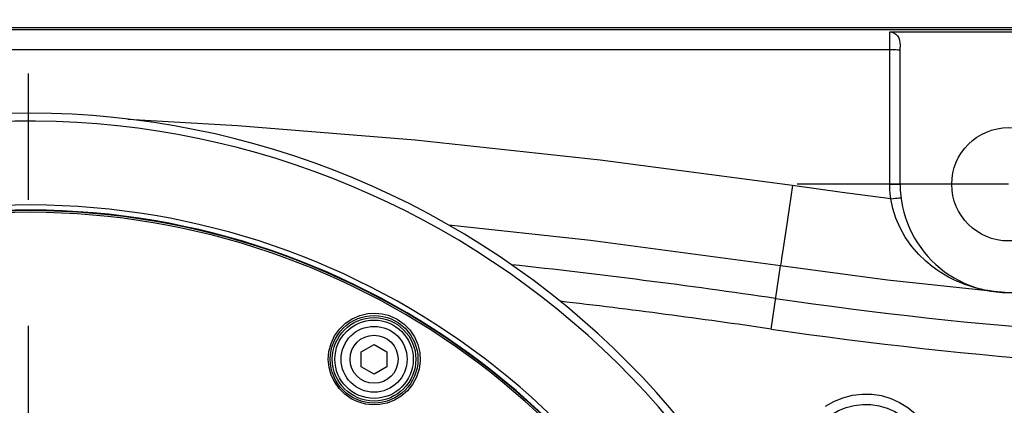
# Model space of a CAD drawing. Extents: x 0 to 594, y 0 to 420.
# Tile 49 of 71: x 305.18 to 324.27, y 346.95 to 354.43. Entities that reach past the tile are written whole.
import ezdxf

# ---------------------------------------------------------------- set-up
doc = ezdxf.new("R2010")
doc.units = 0
doc.header["$LTSCALE"] = 32.67
doc.linetypes.add('CENTER', pattern=[0.6, 0.375, -0.075, 0.075, -0.075])
doc.layers.get('0').update_dxf_attribs({"linetype": 'CONTINUOUS'})
for name, color, linetype in [('1_DESIGN', 7, 'CONTINUOUS'), ('AXIS', 7, 'CONTINUOUS'), ('DRAFT', 7, 'CONTINUOUS'), ('DRIV_DIM', 7, 'CONTINUOUS'), ('ROUND', 7, 'CONTINUOUS')]:
    doc.layers.add(name, color=color, linetype=linetype)
doc.styles.get("Standard").update_dxf_attribs({"font": 'txt', "width": 0.8})
doc.dimstyles.new('DIMSTYLE_1', dxfattribs={"dimtxt": 3.8, "dimasz": 1.8, "dimexe": 2, "dimexo": 1.5, "dimgap": 0.95, "dimtad": 1, "dimdec": 3, "dimlfac": 5, "dimtxsty": 'STANDARD', "dimblk": 'OPEN', "dimblk1": 'OPEN', "dimblk2": 'OPEN', "dimcen": 0.09, "dimazin": 2, "dimtp": 0.001, "dimtm": 0.001, "dimtfac": 1, "dimtdec": 3, "dimtofl": 0, "dimtmove": 0, "dimatfit": 3, "dimtolj": 1})

# ---------------------------------------------------------------- blocks, each defined once
blk = doc.blocks.new('_OPEN')
at = {"color": 0, "linetype": 'BYBLOCK'}
for p, q in [((0, 0), (-1, 0.342)), ((-1, -0.342), (0, 0)), ((-1, 0), (0, 0))]:
    blk.add_line(p, q, dxfattribs=at)
blk = doc.blocks.new('*D2')
at = {"layer": 'DRIV_DIM', "color": 2, "linetype": 'CONTINUOUS'}
for p, q in [((305.348, 358.525), (305.348, 393.492)), ((340.548, 351.742), (340.548, 393.492)), ((305.348, 391.492), (322.948, 391.492)), ((340.548, 391.492), (322.948, 391.492))]:
    blk.add_line(p, q, dxfattribs=at)
at = {"layer": 'DRIV_DIM', "color": 2, "linetype": 'CONTINUOUS', "xscale": 1.8, "yscale": 1.8, "zscale": 1.8, "rotation": 180}
blk.add_blockref('_OPEN', (305.348, 391.492), dxfattribs=at)
at = {"layer": 'DRIV_DIM', "color": 2, "linetype": 'CONTINUOUS', "xscale": 1.8, "yscale": 1.8, "zscale": 1.8}
blk.add_blockref('_OPEN', (340.548, 391.492), dxfattribs=at)
blk = doc.blocks.new('*D5')
at = {"layer": 'DRIV_DIM', "color": 2, "linetype": 'CONTINUOUS'}
for p, q in [((89.548, 337.737), (89.548, 403.587)), ((349.748, 344.637), (349.748, 403.587)), ((89.548, 401.587), (219.648, 401.587)), ((349.748, 401.587), (219.648, 401.587))]:
    blk.add_line(p, q, dxfattribs=at)
at = {"layer": 'DRIV_DIM', "color": 2, "linetype": 'CONTINUOUS', "xscale": 1.8, "yscale": 1.8, "zscale": 1.8, "rotation": 180}
blk.add_blockref('_OPEN', (89.548, 401.587), dxfattribs=at)
at = {"layer": 'DRIV_DIM', "color": 2, "linetype": 'CONTINUOUS', "xscale": 1.8, "yscale": 1.8, "zscale": 1.8}
blk.add_blockref('_OPEN', (349.748, 401.587), dxfattribs=at)
blk = doc.blocks.new('*D11')
at = {"layer": 'DRIV_DIM', "color": 2, "linetype": 'CONTINUOUS'}
for p, q in [((305.348, 358.525), (305.348, 383.663)), ((336.348, 351.417), (336.348, 383.663)), ((305.348, 381.663), (320.848, 381.663)), ((336.348, 381.663), (320.848, 381.663))]:
    blk.add_line(p, q, dxfattribs=at)
at = {"layer": 'DRIV_DIM', "color": 2, "linetype": 'CONTINUOUS', "xscale": 1.8, "yscale": 1.8, "zscale": 1.8, "rotation": 180}
blk.add_blockref('_OPEN', (305.348, 381.663), dxfattribs=at)
at = {"layer": 'DRIV_DIM', "color": 2, "linetype": 'CONTINUOUS', "xscale": 1.8, "yscale": 1.8, "zscale": 1.8}
blk.add_blockref('_OPEN', (336.348, 381.663), dxfattribs=at)

msp = doc.modelspace()

# ---------------------------------------------------------------- linework, layer by layer
at = {"color": 7, "linetype": 'CONTINUOUS'}
msp.add_circle((324.34808, 351.23683), 1.1, dxfattribs=at)
msp.add_arc((305.34808, 336.23683), 14.6, 15.533775, 164.096758, dxfattribs=at)
at = {"layer": '1_DESIGN', "color": 7, "linetype": 'CONTINUOUS'}
for p, q in [((311.79808, 347.98591), (312.04808, 348.13025)), ((312.04808, 348.13025), (312.29808, 347.98591)), ((311.79808, 347.69724), (311.79808, 347.98591)), ((312.29808, 347.98591), (312.29808, 347.69724)), ((312.04808, 347.5529), (311.79808, 347.69724)), ((312.29808, 347.69724), (312.04808, 347.5529))]:
    msp.add_line(p, q, dxfattribs=at)
msp.add_circle((312.04808, 347.84157), 0.76, dxfattribs=at)
at = {"layer": '1_DESIGN', "color": 9, "linetype": 'CONTINUOUS'}
for radius in [0.63885, 0.46667]:
    msp.add_circle((312.04808, 347.84157), radius, dxfattribs=at)
at = {"layer": 'AXIS', "color": 7, "linetype": 'CENTER'}
for p, q in [((305.34808, 336.23683), (305.34808, 357.02549)), ((324.34808, 351.23683), (320.24808, 351.23683))]:
    msp.add_line(p, q, dxfattribs=at)
at = {"layer": 'DRAFT', "color": 7, "linetype": 'CONTINUOUS'}
msp.add_arc((305.34808, 336.23683), 14.5, 15.657627, 163.982242, dxfattribs=at)
at = {"layer": 'ROUND', "color": 7, "linetype": 'CONTINUOUS'}
for p, q in [((336.54808, 354.27174), (294.60109, 354.27174)), ((322.04808, 354.19388), (331.94808, 354.19388)), ((322.24808, 351.23683), (322.24808, 353.89535))]:
    msp.add_line(p, q, dxfattribs=at)
at = {"layer": 'ROUND', "color": 9, "linetype": 'CONTINUOUS'}
for p, q in [((294.62877, 354.24357), (336.54808, 354.24357)), ((322.04808, 351.24032), (322.04808, 354.19388)), ((299.90358, 353.85053), (322.04808, 353.85062)), ((320.15903, 351.21165), (320.09495, 350.7764)), ((320.09495, 350.7764), (320.03584, 350.37705)), ((319.74637, 348.42793), (319.92672, 349.65677)), ((324.02177, 349.16196), (323.99156, 349.16666)), ((324.03842, 349.15949), (324.02177, 349.16196)), ((324.05427, 349.15726), (324.03842, 349.15949)), ((324.0695, 349.15522), (324.05427, 349.15726)), ((324.08444, 349.15332), (324.0695, 349.15522)), ((324.09965, 349.15149), (324.08444, 349.15332)), ((324.11605, 349.14963), (324.09965, 349.15149)), ((324.13517, 349.14762), (324.11605, 349.14963)), ((324.20184, 349.14186), (324.18723, 349.14295)), ((324.21476, 349.14097), (324.20184, 349.14186)), ((324.22733, 349.14017), (324.21476, 349.14097)), ((324.2401, 349.13943), (324.22733, 349.14017)), ((324.25333, 349.13875), (324.2401, 349.13943)), ((324.27435, 349.13781), (324.25333, 349.13875)), ((311.68507, 347.03551), (311.60608, 347.076))]:
    msp.add_line(p, q, dxfattribs=at)
at = {"layer": 'ROUND', "color": 7, "linetype": 'CONTINUOUS'}
msp.add_lwpolyline([(322.04808, 354.19388), (322.08722, 354.18946), (322.12551, 354.17596), (322.1618, 354.15275), (322.19396, 354.11955), (322.21896, 354.07825), (322.23534, 354.0326), (322.24416, 353.98502), (322.2475, 353.93853), (322.24808, 353.89535)], dxfattribs=at)
at = {"layer": 'ROUND', "color": 9, "linetype": 'CONTINUOUS'}
for points in [[(322.04808, 353.85062), (322.09259, 353.85053), (322.13486, 353.85027), (322.17278, 353.84985), (322.20445, 353.8493), (322.22828, 353.84864), (322.24307, 353.8479), (322.24808, 353.84713)], [(320.15903, 351.21165), (316.43244, 351.7083), (312.84572, 352.09162), (309.40087, 352.37304), (307.2763, 352.49559)], [(322.06578, 350.95556), (321.12054, 351.07656), (320.15903, 351.21165)], [(322.04808, 351.24032), (322.09259, 351.24024), (322.13486, 351.23998), (322.17278, 351.23956), (322.20445, 351.23901), (322.22828, 351.23835), (322.24307, 351.23761), (322.24808, 351.23683)], [(322.06578, 350.95556), (322.05595, 351.05023), (322.05005, 351.14517), (322.04808, 351.24032)], [(322.06578, 350.95556), (322.10988, 350.96098), (322.15178, 350.96595), (322.18937, 350.97022), (322.22079, 350.97359), (322.24445, 350.97588), (322.25918, 350.97698), (322.26424, 350.97683)], [(323.99156, 349.16666), (323.97265, 349.16971), (323.94889, 349.17375), (323.92137, 349.17873), (323.89033, 349.18471), (323.8558, 349.19183), (323.81772, 349.20027), (323.77594, 349.21023), (323.7301, 349.22202), (323.67967, 349.23606), (323.6242, 349.2528), (323.56412, 349.27252), (323.50023, 349.29535), (323.43194, 349.32194), (323.35788, 349.35344), (323.27674, 349.3913), (323.18734, 349.43729), (323.08957, 349.49315), (322.98402, 349.56058), (322.86994, 349.64283), (322.74589, 349.7451), (322.61215, 349.87366), (322.47422, 350.03228), (322.34747, 350.21154), (322.24477, 350.39433), (322.16413, 350.58027), (322.10446, 350.76884), (322.06578, 350.95556)], [(319.92672, 349.65677), (316.24224, 350.14782), (313.49678, 350.44123)], [(320.03584, 350.37705), (319.98627, 350.04454), (319.96631, 349.91167), (319.9501, 349.80464), (319.93795, 349.72555), (319.93011, 349.67594), (319.92672, 349.65677)], [(324.00439, 349.16466), (322.00323, 349.37963), (319.92672, 349.65677)], [(324.00439, 349.16466), (324.00863, 349.16423), (324.01286, 349.16371), (324.01707, 349.16309)], [(324.18723, 349.14295), (324.16849, 349.14449), (324.15724, 349.14549), (324.14591, 349.14656), (324.13517, 349.14762)], [(311.60608, 347.076), (311.47955, 347.16452), (311.37191, 347.27155), (311.28399, 347.39536), (311.21824, 347.53267), (311.17661, 347.68044), (311.16095, 347.83517), (311.17282, 347.99255), (311.21301, 348.14738), (311.28103, 348.29385), (311.37486, 348.42618), (311.49117, 348.53932), (311.62563, 348.62923), (311.77389, 348.69325), (311.92959, 348.7292), (312.07759, 348.73717), (312.20739, 348.72377), (312.31872, 348.69645), (312.41407, 348.66031), (312.49651, 348.61827)], [(312.49651, 348.61827), (312.62936, 348.52441), (312.74138, 348.40984), (312.83129, 348.27663), (312.8959, 348.1291), (312.93295, 347.9718), (312.94094, 347.80989), (312.9194, 347.64903), (312.86918, 347.4951), (312.79254, 347.35377), (312.69306, 347.22989), (312.57502, 347.12702), (312.44291, 347.04745), (312.30065, 346.99234), (312.15249, 346.96248), (312.01032, 346.95765), (311.88486, 346.9724), (311.77712, 346.99997), (311.68507, 347.03551)], [(320.79848, 346.92902), (320.9638, 347.0248), (321.13797, 347.0963), (321.32117, 347.14398), (321.50875, 347.16648), (321.6971, 347.16357), (321.88314, 347.13543), (322.0639, 347.08252), (322.23649, 347.00553), (322.39709, 346.90601), (322.54544, 346.7833), (322.67754, 346.6389), (322.78832, 346.47731)], [(320.9103, 346.76323), (321.05201, 346.84534), (321.2013, 346.90664), (321.35833, 346.94752), (321.51911, 346.96681), (321.68056, 346.96431), (321.84002, 346.9402), (321.99496, 346.89485), (322.14289, 346.82885), (322.28055, 346.74355), (322.40771, 346.63836), (322.52093, 346.51457), (322.61588, 346.37606)]]:
    msp.add_lwpolyline(points, dxfattribs=at)
at = {"layer": 'ROUND', "color": 7, "linetype": 'CONTINUOUS'}
msp.add_circle((312.04808, 347.84157), 0.85, dxfattribs=at)
at = {"layer": 'ROUND', "color": 9, "linetype": 'CONTINUOUS'}
msp.add_circle((312.04808, 347.84157), 0.81, dxfattribs=at)
at = {"layer": 'ROUND', "color": 7, "linetype": 'CONTINUOUS'}
for centre, radius, start, end in [((305.34808, 336.23683), 16.381, 13.889668, 103.953907), ((324.34808, 351.23683), 2.1, 180, 275.693717)]:
    msp.add_arc(centre, radius, start, end, dxfattribs=at)
at = {"layer": 'ROUND', "color": 9, "linetype": 'CONTINUOUS'}
for centre, radius, start, end in [((305.34808, 336.23683), 16.22259, 14.15604, 103.953907), ((305.34808, 336.23683), 14.48992, 15.679683, 163.971283), ((305.34808, 336.23683), 14.45685, 15.754142, 163.93404), ((299.60067, 211.16882), 139.32954, 81.6502406, 83.7745391), ((299.60067, 211.16882), 138.72963, 81.6502406, 83.3575853), ((331.54808, 428.83683), 80.67046, 261.6502406, 270), ((331.54808, 428.83683), 81.27037, 261.6502406, 270)]:
    msp.add_arc(centre, radius, start, end, dxfattribs=at)

# ---------------------------------------------------------------- dimensions: what is measured, and where the dimension line sits
at = {"layer": 'DRIV_DIM', "color": 2, "linetype": 'CONTINUOUS'}
dim = msp.add_linear_dim(base=(89.54808, 401.58718), p1=(349.74808, 343.13683), p2=(89.54808, 336.23683), angle=180, text='(<>)', dimstyle='DIMSTYLE_1', dxfattribs=at)
dim.commit()
dim.dimension.update_dxf_attribs({"geometry": '*D5', "text_midpoint": (210.52808, 401.58718), "dimtype": 160})
for base, p2, picture, middle in [((340.54808, 391.49192), (340.54808, 350.24192), '*D2', (318.38808, 391.49192)), ((336.34808, 381.6628), (336.34808, 349.91683), '*D11', (316.28808, 381.6628))]:
    dim = msp.add_linear_dim(base=base, p1=(305.34808, 357.02549), p2=p2, dimstyle='DIMSTYLE_1', dxfattribs=at)
    dim.commit()
    dim.dimension.update_dxf_attribs({"geometry": picture, "text_midpoint": middle, "dimtype": 160})

doc.saveas('drawing.dxf')
